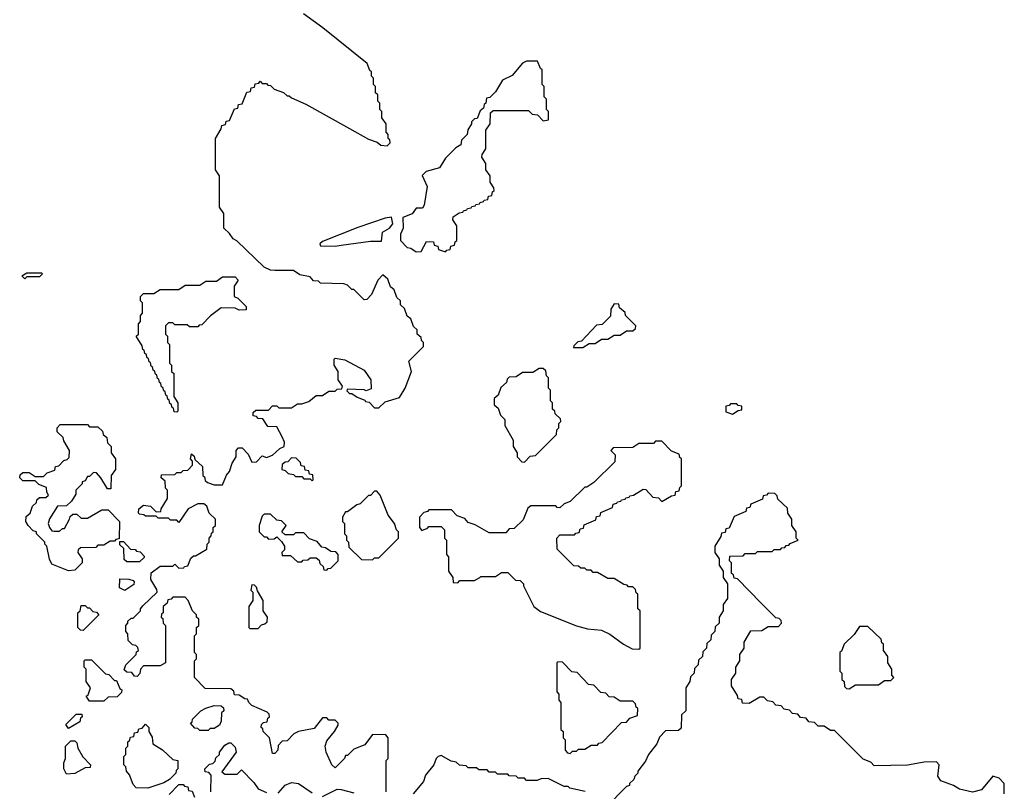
# Model space of a CAD drawing. Extents: x 2895860 to 3052244, y 542080 to 918683.
# Tile 54 of 133: x 2947000 to 2951730, y 719988 to 723696. Entities that reach past the tile are written whole.
import ezdxf

# ---------------------------------------------------------------- set-up
doc = ezdxf.new("R2010")
doc.units = 0

msp = doc.modelspace()

# ---------------------------------------------------------------- linework, layer by layer
at = {"layer": '0CON05XD'}
for points in [[(2947788.3, 721061.7), (2947791.7, 721068.3), (2947808.3, 721071.7), (2947821.7, 721108.3), (2947835, 721120), (2947845, 721120), (2947898.3, 721151.7), (2947900, 721175), (2947910, 721185), (2947910, 721205), (2947920, 721215), (2947921.7, 721228.3), (2947930, 721235), (2947930, 721255), (2947940, 721265), (2947940, 721295), (2947910, 721325), (2947898.3, 721358.3), (2947885, 721370), (2947855, 721370), (2947810, 721345), (2947765, 721280), (2947755, 721290), (2947725, 721290), (2947715, 721300), (2947665, 721300), (2947655, 721310), (2947605, 721310), (2947597, 721317), (2947575, 721320), (2947570, 721325), (2947572.5, 721345), (2947595, 721362.5), (2947628.3, 721358.3), (2947655, 721330), (2947678.3, 721331.7), (2947680, 721345), (2947710, 721395), (2947710, 721435), (2947700, 721445), (2947698.3, 721478.3), (2947680, 721495), (2947681.7, 721508.3), (2947745, 721510), (2947755, 721520), (2947775, 721520), (2947785, 721530), (2947808.3, 721531.7), (2947830, 721555), (2947830, 721575), (2947820, 721585), (2947825, 721610), (2947838.3, 721598.3), (2947841.7, 721581.7), (2947878.3, 721548.3), (2947880, 721505), (2947888.3, 721498.3), (2947891.7, 721481.7), (2947901.7, 721471.7), (2947935, 721460), (2947975, 721460), (2947993, 721507), (2948007.5, 721525), (2948020, 721565), (2948040, 721595), (2948040, 721625), (2948051.7, 721638.3), (2948068.3, 721638.3), (2948098.3, 721608.3), (2948115, 721570), (2948138.3, 721571.7), (2948165, 721600), (2948185, 721592.5), (2948215, 721602.5), (2948250, 721635), (2948270, 721645), (2948272.5, 721665), (2948261.7, 721691.7), (2948235, 721740), (2948191.7, 721741.7), (2948168.3, 721778.3), (2948145, 721780), (2948138.3, 721788.3), (2948121.7, 721791.7), (2948121.7, 721808.3), (2948135, 721820), (2948195, 721820), (2948215, 721840), (2948235, 721840), (2948245, 721830), (2948305, 721830), (2948335, 721850), (2948355, 721850), (2948388.3, 721861.7), (2948425, 721890), (2948455, 721890), (2948485, 721910), (2948515, 721910), (2948525, 721920), (2948548.3, 721921.7), (2948550, 721935), (2948530, 721965), (2948530, 722005), (2948510, 722035), (2948510, 722065), (2948515, 722070), (2948561.7, 722061.7), (2948655, 722012.5), (2948687.5, 721965), (2948688.3, 721921.7), (2948665, 721912.5), (2948655, 721917.5), (2948575, 721920), (2948571.7, 721911.7), (2948585, 721900), (2948595, 721900), (2948621.7, 721881.7), (2948658.3, 721868.3), (2948661.7, 721861.7), (2948678.3, 721858.3), (2948705, 721830), (2948725, 721830), (2948755, 721860), (2948825, 721880), (2948852.5, 721925), (2948882.5, 722005), (2948870, 722055), (2948940, 722125), (2948940, 722145), (2948930, 722155), (2948928.3, 722168.3), (2948910, 722185), (2948910, 722205), (2948891.7, 722221.7), (2948878.3, 722258.3), (2948861.7, 722271.7), (2948848.3, 722308.3), (2948830, 722325), (2948830, 722345), (2948811.7, 722361.7), (2948798.3, 722398.3), (2948781.7, 722411.7), (2948768.3, 722448.3), (2948745, 722470), (2948720, 722445), (2948690, 722375), (2948668.3, 722351.7), (2948655, 722350), (2948605, 722400), (2948595, 722400), (2948575, 722420), (2948557, 722427), (2948445, 722430), (2948435, 722440), (2948411.7, 722441.7), (2948395, 722460), (2948345, 722470), (2948315, 722490), (2948225, 722490), (2948205, 722492.5), (2948175, 722507.5), (2948043, 722633), (2948025, 722642.5), (2948008.3, 722668.3), (2947980, 722695), (2947980, 722765), (2947960, 722795), (2947960, 722945), (2947940, 722975), (2947940, 723125), (2947968.3, 723171.7), (2947971.7, 723188.3), (2947988.3, 723191.7), (2947991.7, 723208.3), (2948008.3, 723211.7), (2948031.7, 723268.3), (2948048.3, 723271.7), (2948051.7, 723288.3), (2948068.3, 723291.7), (2948091.7, 723348.3), (2948108.3, 723351.7), (2948111.7, 723368.3), (2948128.3, 723371.7), (2948131.7, 723388.3), (2948148.3, 723391.7), (2948155, 723400), (2948165, 723390), (2948185, 723390), (2948191.7, 723381.7), (2948205, 723380), (2948221.7, 723361.7), (2948267, 723347), (2948285, 723330), (2948295, 723330), (2948305, 723320), (2948375, 723290), (2948585, 723172.5), (2948675, 723122.5), (2948717, 723107), (2948735, 723092.5), (2948765, 723090), (2948780, 723105), (2948778.3, 723118.3), (2948770, 723125), (2948770, 723145), (2948760, 723155), (2948760, 723195), (2948740, 723225), (2948740, 723255), (2948730, 723265), (2948730, 723295), (2948720, 723305), (2948720, 723335), (2948710, 723345), (2948710, 723375), (2948700, 723385), (2948700, 723415), (2948690, 723425), (2948690, 723445), (2948681.7, 723451.7), (2948670, 723485), (2948456.4, 723656.4), (2948363.6, 723723.6)], [(2949045, 722580), (2949051.7, 722588.3), (2949068.3, 722591.7), (2949071.7, 722608.3), (2949088.3, 722611.7), (2949091.7, 722628.3), (2949100, 722635), (2949100, 722705), (2949080, 722735), (2949081.7, 722748.3), (2949111.7, 722768.3), (2949128.3, 722771.7), (2949131.7, 722778.3), (2949148.3, 722781.7), (2949151.7, 722788.3), (2949168.3, 722791.7), (2949171.7, 722798.3), (2949188.3, 722801.7), (2949191.7, 722808.3), (2949208.3, 722811.7), (2949211.7, 722818.3), (2949228.3, 722821.7), (2949231.7, 722828.3), (2949248.3, 722831.7), (2949251.7, 722848.3), (2949268.3, 722851.7), (2949271.7, 722868.3), (2949280, 722875), (2949278.3, 722888.3), (2949260, 722915), (2949260, 722945), (2949240, 722975), (2949240, 723005), (2949220, 723035), (2949221.7, 723048.3), (2949240, 723075), (2949240, 723165), (2949260, 723195), (2949261.7, 723248.3), (2949275, 723260), (2949445, 723260), (2949461.7, 723241.7), (2949488.3, 723238.3), (2949515, 723210), (2949540, 723215), (2949540, 723255), (2949530, 723265), (2949530, 723315), (2949520, 723325), (2949520, 723375), (2949510, 723385), (2949510, 723455), (2949501.7, 723461.7), (2949487, 723497), (2949435, 723496.7), (2949415, 723487.5), (2949365, 723427.5), (2949320, 723405), (2949285, 723350), (2949258.3, 723321.7), (2949241.7, 723318.3), (2949240, 723295), (2949231.7, 723288.3), (2949228.3, 723271.7), (2949211.7, 723258.3), (2949198.3, 723221.7), (2949185, 723220), (2949170, 723205), (2949170, 723195), (2949153, 723167), (2949150, 723145), (2949123, 723117), (2949120, 723095), (2949095, 723080), (2949045, 723030), (2949016.4, 722983.6), (2948953, 722967), (2948933, 722947), (2948957.5, 722895), (2948942.5, 722805), (2948935, 722790), (2948905, 722790), (2948885, 722762.5), (2948840, 722745), (2948842.5, 722695), (2948830, 722665), (2948830, 722635), (2948861.7, 722601.7), (2948878.3, 722598.3), (2948905, 722580), (2948928.3, 722581.7), (2948955, 722630), (2948988.3, 722628.3), (2948991.7, 722611.7), (2949008.3, 722608.3), (2949011.7, 722591.7), (2949045, 722580)], [(2948515, 722607.5), (2948545, 722612.5), (2948685, 722632.5), (2948738.3, 722631.7), (2948743.3, 722675), (2948776.1, 722693.9), (2948793.3, 722715), (2948786.7, 722746.7), (2948755, 722742.5), (2948625, 722697.5), (2948455, 722630), (2948441.7, 722618.3), (2948445, 722610), (2948515, 722607.5)], [(2947025, 722450), (2947010, 722465), (2947035, 722480), (2947105, 722480), (2947110, 722475), (2947095, 722460), (2947035, 722460), (2947025, 722450)], [(2947755, 721810), (2947741.7, 721811.7), (2947738.3, 721828.3), (2947731.7, 721831.7), (2947728.3, 721848.3), (2947721.7, 721851.7), (2947718.3, 721868.3), (2947711.7, 721871.7), (2947708.3, 721888.3), (2947701.7, 721891.7), (2947698.3, 721908.3), (2947691.7, 721911.7), (2947688.3, 721928.3), (2947681.7, 721931.7), (2947678.3, 721948.3), (2947671.7, 721951.7), (2947668.3, 721968.3), (2947661.7, 721971.7), (2947658.3, 721988.3), (2947651.7, 721991.7), (2947648.3, 722008.3), (2947641.7, 722011.7), (2947638.3, 722028.3), (2947631.7, 722031.7), (2947628.3, 722048.3), (2947621.7, 722051.7), (2947618.3, 722068.3), (2947611.7, 722071.7), (2947608.3, 722088.3), (2947601.7, 722091.7), (2947598.3, 722108.3), (2947591.7, 722111.7), (2947588.3, 722128.3), (2947560, 722175), (2947570, 722185), (2947570, 722235), (2947580, 722245), (2947580, 722275), (2947590, 722285), (2947590, 722335), (2947580, 722345), (2947580, 722365), (2947595, 722380), (2947645, 722380), (2947675, 722400), (2947765, 722400), (2947795, 722420), (2947865, 722420), (2947895, 722440), (2947945, 722440), (2947975, 722460), (2948035, 722460), (2948050, 722445), (2948030, 722415), (2948030, 722365), (2948048.3, 722358.3), (2948088.3, 722318.3), (2948088.3, 722301.7), (2948055, 722300), (2948035, 722310), (2947968.3, 722311.7), (2947917, 722273), (2947875, 722230), (2947861.7, 722228.3), (2947855, 722220), (2947815, 722220), (2947805, 722230), (2947745, 722230), (2947735, 722240), (2947715, 722240), (2947700, 722225), (2947700, 722185), (2947710, 722175), (2947710, 722145), (2947720, 722135), (2947720, 722045), (2947730, 722035), (2947730, 722005), (2947740, 721995), (2947740, 721885), (2947760, 721855), (2947760, 721815), (2947755, 721810)], [(2949705, 722120), (2949735, 722140), (2949765, 722140), (2949795, 722160), (2949825, 722160), (2949855, 722180), (2949885, 722180), (2949915, 722200), (2949945, 722200), (2949958.3, 722211.7), (2949960, 722225), (2949910, 722275), (2949908.3, 722288.3), (2949881.7, 722311.7), (2949878.3, 722328.3), (2949855, 722330), (2949840, 722305), (2949838.3, 722271.7), (2949798.3, 722231.7), (2949771.7, 722228.3), (2949698.3, 722151.7), (2949681.7, 722148.3), (2949661.7, 722128.3), (2949660, 722120), (2949705, 722120)], [(2949425, 721570), (2949451.7, 721598.3), (2949478.3, 721601.7), (2949578.3, 721701.7), (2949580, 721725), (2949590, 721735), (2949590, 721755), (2949600, 721765), (2949598.3, 721778.3), (2949571.7, 721801.7), (2949570, 721815), (2949560, 721825), (2949560, 721855), (2949550, 721865), (2949550, 721915), (2949540, 721925), (2949540, 721975), (2949530, 721985), (2949528.3, 722008.3), (2949515, 722020), (2949495, 722020), (2949465, 722000), (2949415, 722000), (2949385, 721980), (2949351.7, 721978.3), (2949341.7, 721968.3), (2949338.3, 721951.7), (2949311.7, 721928.3), (2949298.3, 721891.7), (2949280, 721875), (2949280, 721845), (2949298.3, 721828.3), (2949310, 721795), (2949330, 721775), (2949330, 721745), (2949370, 721675), (2949370, 721645), (2949390, 721615), (2949390, 721595), (2949411.7, 721571.7), (2949425, 721570)], [(2950425, 721800), (2950451.7, 721818.3), (2950468.3, 721821.7), (2950468.3, 721838.3), (2950451.7, 721841.7), (2950445, 721850), (2950415, 721850), (2950408.3, 721841.7), (2950391.7, 721838.3), (2950391.7, 721811.7), (2950425, 721800)], [(2947235, 721047.5), (2947155, 721080), (2947143, 721103), (2947130, 721165), (2947120, 721175), (2947120, 721185), (2947080, 721225), (2947080, 721235), (2947065, 721240), (2947040, 721265), (2947030, 721285), (2947031.7, 721308.3), (2947050, 721325), (2947061.7, 721358.3), (2947080, 721375), (2947081.7, 721388.3), (2947095, 721400), (2947125, 721400), (2947138.3, 721411.7), (2947130, 721425), (2947128.3, 721448.3), (2947091.7, 721461.7), (2947075, 721480), (2947015, 721480), (2947000, 721495), (2947001.7, 721508.3), (2947015, 721520), (2947045, 721520), (2947075, 721500), (2947115, 721500), (2947131.7, 721518.3), (2947168.3, 721531.7), (2947171.7, 721548.3), (2947188.3, 721551.7), (2947211.7, 721578.3), (2947228.3, 721581.7), (2947238.3, 721591.7), (2947240, 721625), (2947211.7, 721671.7), (2947208.3, 721688.3), (2947180, 721715), (2947180, 721735), (2947195, 721750), (2947325, 721750), (2947335, 721740), (2947375, 721740), (2947398.3, 721718.3), (2947401.7, 721701.7), (2947418.3, 721688.3), (2947421.7, 721661.7), (2947440, 721645), (2947440, 721615), (2947460, 721585), (2947460, 721535), (2947440, 721505), (2947438.3, 721441.7), (2947421.7, 721441.7), (2947390, 721495), (2947368.3, 721518.3), (2947355, 721520), (2947335, 721500), (2947325, 721500), (2947315, 721480), (2947300, 721475), (2947300, 721465), (2947270, 721435), (2947270, 721415), (2947248.3, 721381.7), (2947225, 721360), (2947181.7, 721358.3), (2947143, 721297), (2947137.5, 721275), (2947142.5, 721255), (2947155, 721240), (2947165, 721237.5), (2947191.7, 721238.3), (2947205, 721250), (2947215, 721250), (2947240, 721295), (2947241.7, 721308.3), (2947255, 721320), (2947275, 721320), (2947295, 721300), (2947325, 721300), (2947395, 721340), (2947425, 721340), (2947480, 721285), (2947478.3, 721201.7), (2947461.7, 721198.3), (2947455, 721190), (2947435, 721190), (2947405, 721170), (2947375, 721170), (2947365, 721160), (2947291.7, 721158.3), (2947281.7, 721148.3), (2947280, 721135), (2947300, 721105), (2947300, 721085), (2947265, 721050), (2947235, 721047.5)], [(2949975, 720670), (2949980, 720675), (2949980, 720855), (2949970, 720865), (2949970, 720935), (2949961.7, 720941.7), (2949958.3, 720958.3), (2949945, 720970), (2949925, 720970), (2949918.3, 720978.3), (2949901.7, 720981.7), (2949855, 721010), (2949825, 721010), (2949775, 721040), (2949755, 721040), (2949745, 721050), (2949725, 721050), (2949715, 721060), (2949695, 721060), (2949685, 721070), (2949661.7, 721071.7), (2949581.7, 721151.7), (2949580, 721205), (2949595, 721220), (2949665, 721220), (2949671.7, 721228.3), (2949688.3, 721231.7), (2949691.7, 721248.3), (2949708.3, 721251.7), (2949711.7, 721268.3), (2949768.3, 721291.7), (2949771.7, 721308.3), (2949788.3, 721311.7), (2949791.7, 721328.3), (2949848.3, 721351.7), (2949851.7, 721368.3), (2949868.3, 721371.7), (2949871.7, 721378.3), (2949888.3, 721381.7), (2949891.7, 721388.3), (2949908.3, 721391.7), (2949911.7, 721398.3), (2949928.3, 721401.7), (2949931.7, 721408.3), (2949948.3, 721411.7), (2949995, 721440), (2950008.3, 721438.3), (2950041.7, 721401.7), (2950068.3, 721398.3), (2950085, 721380), (2950131.7, 721408.3), (2950148.3, 721411.7), (2950151.7, 721428.3), (2950168.3, 721431.7), (2950171.7, 721448.3), (2950180, 721455), (2950180, 721585), (2950171.7, 721591.7), (2950168.3, 721608.3), (2950131.7, 721621.7), (2950085, 721670), (2950055, 721670), (2950045, 721660), (2949975, 721660), (2949945, 721640), (2949851.7, 721638.3), (2949840, 721625), (2949860, 721605), (2949858.3, 721571.7), (2949758.3, 721471.7), (2949725, 721450), (2949715, 721450), (2949645, 721380), (2949615, 721370), (2949595, 721350), (2949581.7, 721351.7), (2949575, 721360), (2949455, 721360), (2949441.7, 721348.3), (2949418.3, 721291.7), (2949375, 721250), (2949351.7, 721248.3), (2949335, 721230), (2949255, 721230), (2949188.3, 721268.3), (2949155, 721280), (2949138.3, 721298.3), (2949101.7, 721311.7), (2949075, 721340), (2948965, 721340), (2948958.3, 721331.7), (2948941.7, 721328.3), (2948920, 721305), (2948920, 721255), (2948931.7, 721241.7), (2948958.3, 721251.7), (2948965, 721260), (2949025, 721260), (2949040, 721245), (2949040, 721205), (2949050, 721195), (2949050, 721125), (2949060, 721115), (2949060, 721045), (2949080, 721015), (2949081.7, 720991.7), (2949105, 720990), (2949115, 721000), (2949185, 721000), (2949210, 721015), (2949215, 721020), (2949285, 721020), (2949315, 721040), (2949345, 721040), (2949381.7, 721001.7), (2949405, 721000), (2949420, 720985), (2949420, 720975), (2949470, 720875), (2949501.7, 720851.7), (2949675, 720783.3), (2949728.3, 720768.3), (2949795, 720762.5), (2949835, 720742.5), (2949900, 720695), (2949943, 720673), (2949975, 720670)], [(2948405, 721480), (2948410, 721485), (2948408.3, 721508.3), (2948391.7, 721511.7), (2948388.3, 721528.3), (2948371.7, 721531.7), (2948368.3, 721548.3), (2948351.7, 721551.7), (2948348.3, 721568.3), (2948328.3, 721588.3), (2948305, 721590), (2948288.3, 721571.7), (2948275, 721570), (2948261.7, 721558.3), (2948260, 721535), (2948275, 721530), (2948290, 721515), (2948315, 721510), (2948325, 721500), (2948355, 721500), (2948365, 721490), (2948395, 721490), (2948405, 721480)], [(2948695, 721100), (2948705, 721110), (2948725, 721110), (2948820, 721205), (2948820, 721235), (2948810, 721245), (2948800, 721275), (2948770, 721315), (2948731.7, 721411.7), (2948715, 721430), (2948705, 721430), (2948685, 721410), (2948675, 721410), (2948635, 721370), (2948620, 721365), (2948575, 721330), (2948565, 721330), (2948550, 721305), (2948550, 721285), (2948560, 721275), (2948560, 721225), (2948570, 721215), (2948570, 721195), (2948580, 721185), (2948581.7, 721161.7), (2948641.7, 721101.7), (2948695, 721100)], [(2951730, 719975), (2951730, 720025), (2951705, 720050), (2951675, 720060), (2951620, 719995), (2951577, 719983), (2951515, 719997.5), (2951485.9, 720015.9), (2951425, 720037.5), (2951410.7, 720060.7), (2951417.5, 720115), (2951405, 720130), (2951345, 720127.5), (2951265, 720112.5), (2951105, 720110), (2951088.3, 720128.3), (2951051.7, 720141.7), (2950915, 720280), (2950895, 720280), (2950865, 720300), (2950835, 720300), (2950818.3, 720318.3), (2950791.7, 720321.7), (2950778.3, 720338.3), (2950751.7, 720341.7), (2950738.3, 720358.3), (2950711.7, 720361.7), (2950698.3, 720378.3), (2950671.7, 720381.7), (2950658.3, 720398.3), (2950631.7, 720401.7), (2950618.3, 720418.3), (2950591.7, 720421.7), (2950575, 720440), (2950555, 720440), (2950505, 720410), (2950471.7, 720411.7), (2950468.3, 720428.3), (2950451.7, 720431.7), (2950448.3, 720448.3), (2950420, 720495), (2950420, 720525), (2950440, 720555), (2950440, 720585), (2950460, 720615), (2950460, 720645), (2950480, 720675), (2950480, 720705), (2950511.7, 720758.3), (2950565, 720760), (2950595, 720780), (2950645, 720780), (2950660, 720795), (2950658.3, 720808.3), (2950648.3, 720818.3), (2950631.7, 720821.7), (2950561.7, 720891.7), (2950448.3, 721008.3), (2950431.7, 721011.7), (2950428.3, 721028.3), (2950420, 721035), (2950420, 721085), (2950410, 721095), (2950411.7, 721118.3), (2950475, 721120), (2950485, 721130), (2950535, 721130), (2950545, 721140), (2950615, 721140), (2950625, 721150), (2950655, 721150), (2950661.7, 721158.3), (2950675, 721160), (2950681.7, 721168.3), (2950695, 721170), (2950701.7, 721178.3), (2950740, 721195), (2950730, 721205), (2950730, 721235), (2950710, 721265), (2950710, 721295), (2950690, 721325), (2950688.3, 721348.3), (2950641.7, 721391.7), (2950638.3, 721408.3), (2950628.3, 721418.3), (2950595, 721420), (2950588.3, 721411.7), (2950571.7, 721408.3), (2950568.3, 721391.7), (2950511.7, 721368.3), (2950508.3, 721351.7), (2950491.7, 721348.3), (2950488.3, 721331.7), (2950431.7, 721308.3), (2950408.3, 721251.7), (2950391.7, 721248.3), (2950388.3, 721231.7), (2950371.7, 721228.3), (2950368.3, 721211.7), (2950340, 721165), (2950340, 721135), (2950360, 721105), (2950360, 721075), (2950380, 721045), (2950380, 721015), (2950400, 720985), (2950400, 720915), (2950380, 720885), (2950380, 720855), (2950360, 720825), (2950360, 720795), (2950341.7, 720778.3), (2950340, 720755), (2950321.7, 720738.3), (2950320, 720715), (2950301.7, 720698.3), (2950300, 720675), (2950281.7, 720658.3), (2950280, 720635), (2950261.7, 720618.3), (2950260, 720595), (2950241.7, 720578.3), (2950240, 720555), (2950221.7, 720538.3), (2950220, 720515), (2950200, 720485), (2950200, 720375), (2950180, 720355), (2950178.3, 720291.7), (2950165, 720280), (2950101.7, 720278.3), (2950073, 720247), (2950060, 720215), (2950020, 720165), (2950007, 720133), (2949970, 720085), (2949970, 720075), (2949955, 720060), (2949950, 720045), (2949930, 720025), (2949930, 720015), (2949915, 720010), (2949815, 719910)], [(2948475, 721050), (2948481.7, 721058.3), (2948495, 721060), (2948530, 721095), (2948530, 721125), (2948518.3, 721138.3), (2948495, 721140), (2948468.3, 721158.3), (2948451.7, 721161.7), (2948428.3, 721188.3), (2948391.7, 721201.7), (2948365, 721230), (2948325, 721230), (2948315, 721220), (2948275, 721220), (2948260, 721235), (2948280, 721265), (2948258.3, 721288.3), (2948235, 721290), (2948205, 721320), (2948175, 721320), (2948165, 721310), (2948150, 721265), (2948150, 721235), (2948175, 721210), (2948185, 721210), (2948195, 721200), (2948221.7, 721201.7), (2948235, 721210), (2948258.3, 721188.3), (2948272.5, 721165), (2948271.7, 721148.3), (2948260, 721135), (2948261.7, 721121.7), (2948301.7, 721121.7), (2948335, 721090), (2948355, 721090), (2948361.7, 721098.3), (2948385, 721100), (2948395, 721110), (2948425, 721110), (2948438.3, 721098.3), (2948441.7, 721081.7), (2948458.3, 721068.3), (2948461.7, 721051.7), (2948475, 721050)], [(2947575, 721090), (2947515, 721090), (2947501.7, 721101.7), (2947500, 721155), (2947481.7, 721171.7), (2947481.7, 721188.3), (2947498.3, 721188.3), (2947531.7, 721151.7), (2947555, 721150), (2947561.7, 721141.7), (2947578.3, 721138.3), (2947598.3, 721118.3), (2947598.3, 721111.7), (2947575, 721090)], [(2948760, 719985), (2948760, 720135), (2948770, 720145), (2948770, 720245), (2948758.3, 720258.3), (2948695, 720260), (2948658.3, 720211.7), (2948605, 720190), (2948575, 720160), (2948565, 720160), (2948560, 720145), (2948515, 720100), (2948500, 720115), (2948472.5, 720175), (2948467.5, 720205), (2948475, 720230), (2948512.5, 720275), (2948530, 720305), (2948530, 720315), (2948515, 720330), (2948485, 720330), (2948475, 720340), (2948455, 720340), (2948415, 720290), (2948340, 720275), (2948317, 720263), (2948285, 720230), (2948261.7, 720228.3), (2948241.7, 720208.3), (2948240, 720185), (2948225, 720170), (2948215, 720170), (2948200, 720245), (2948170, 720275), (2948168.3, 720288.3), (2948160, 720295), (2948161.7, 720308.3), (2948171.7, 720318.3), (2948188.3, 720321.7), (2948191.7, 720338.3), (2948200, 720345), (2948198.3, 720358.3), (2948188.3, 720368.3), (2948115, 720400), (2948100, 720415), (2948095, 720430), (2948081.7, 720431.7), (2948055, 720450), (2948031.7, 720451.7), (2948028.3, 720468.3), (2948015, 720480), (2947891.7, 720481.7), (2947840, 720535), (2947840, 720615), (2947850, 720625), (2947850, 720645), (2947840, 720655), (2947840, 720735), (2947850, 720745), (2947850, 720775), (2947860, 720785), (2947860, 720815), (2947850, 720825), (2947850, 720835), (2947830, 720855), (2947810, 720905), (2947795, 720920), (2947735, 720920), (2947728.3, 720911.7), (2947711.7, 720908.3), (2947708.3, 720891.7), (2947690, 720875), (2947690, 720845), (2947681.7, 720838.3), (2947680, 720825), (2947688.3, 720818.3), (2947690, 720795), (2947700, 720785), (2947700, 720605), (2947675, 720590), (2947595, 720590), (2947580, 720575), (2947577, 720553), (2947565, 720540), (2947551.7, 720541.7), (2947538.3, 720558.3), (2947515, 720560), (2947501.7, 720571.7), (2947510, 720595), (2947560, 720645), (2947561.7, 720658.3), (2947570, 720665), (2947568.3, 720678.3), (2947558.3, 720688.3), (2947541.7, 720691.7), (2947521.7, 720711.7), (2947520, 720745), (2947510, 720755), (2947510, 720785), (2947520, 720795), (2947520, 720805), (2947535, 720820), (2947545, 720820), (2947580, 720855), (2947580, 720865), (2947591.7, 720878.3), (2947660, 720945), (2947658.3, 720958.3), (2947630, 721005), (2947631.7, 721038.3), (2947675, 721070), (2947735, 721070), (2947745, 721080), (2947765, 721060), (2947788.3, 721061.7)], [(2947505, 720952.5), (2947480, 720965), (2947481.7, 721008.3), (2947525, 721007.5), (2947545, 721000), (2947550, 720995), (2947548.3, 720981.7), (2947505, 720952.5)], [(2948145, 720770), (2948161.7, 720788.3), (2948178.3, 720791.7), (2948188.3, 720801.7), (2948190, 720825), (2948170, 720855), (2948170, 720905), (2948141.7, 720951.7), (2948138.3, 720968.3), (2948128.3, 720978.3), (2948115, 720980), (2948110, 720955), (2948120, 720945), (2948120, 720905), (2948100, 720875), (2948100, 720775), (2948105, 720770), (2948145, 720770)], [(2947305, 720760), (2947291.7, 720761.7), (2947280, 720775), (2947280, 720845), (2947290, 720855), (2947295, 720880), (2947315, 720880), (2947325, 720870), (2947335, 720870), (2947351.7, 720851.7), (2947368.3, 720848.3), (2947380, 720835), (2947305, 720760)], [(2950985, 720480), (2951015, 720500), (2951125, 720500), (2951155, 720520), (2951185, 720520), (2951200, 720535), (2951190, 720545), (2951190, 720575), (2951170, 720605), (2951170, 720635), (2951150, 720665), (2951150, 720695), (2951141.7, 720701.7), (2951138.3, 720718.3), (2951075, 720780), (2951035, 720780), (2951008.3, 720741.7), (2950960, 720695), (2950948.3, 720661.7), (2950940, 720655), (2950940, 720565), (2950950, 720555), (2950950, 720525), (2950960, 720515), (2950961.7, 720491.7), (2950971.7, 720481.7), (2950985, 720480)], [(2947405, 720420), (2947335, 720420), (2947320, 720445), (2947328.3, 720451.7), (2947340, 720485), (2947320, 720515), (2947320, 720575), (2947310, 720585), (2947310, 720615), (2947315, 720620), (2947345, 720620), (2947411.7, 720551.7), (2947428.3, 720548.3), (2947455, 720520), (2947465, 720520), (2947481.7, 720481.7), (2947490, 720475), (2947488.3, 720461.7), (2947468.3, 720441.7), (2947425, 720440), (2947405, 720420)], [(2949645, 720170), (2949655, 720180), (2949675, 720180), (2949685, 720190), (2949715, 720190), (2949745, 720210), (2949775, 720210), (2949781.7, 720218.3), (2949798.3, 720221.7), (2949891.7, 720318.3), (2949915, 720320), (2949931.7, 720338.3), (2949968.3, 720351.7), (2949970, 720385), (2949961.7, 720391.7), (2949958.3, 720408.3), (2949945, 720420), (2949885, 720420), (2949855, 720440), (2949831.7, 720441.7), (2949815, 720460), (2949791.7, 720461.7), (2949758.3, 720498.3), (2949731.7, 720501.7), (2949678.3, 720558.3), (2949651.7, 720561.7), (2949608.3, 720608.3), (2949585, 720610), (2949580, 720605), (2949580, 720465), (2949590, 720455), (2949590, 720425), (2949600, 720415), (2949600, 720285), (2949610, 720275), (2949610, 720245), (2949620, 720235), (2949620, 720185), (2949631.7, 720171.7), (2949645, 720170)], [(2947905, 720280), (2947865, 720280), (2947855, 720290), (2947841.7, 720291.7), (2947820, 720315), (2947828.3, 720321.7), (2947830, 720335), (2947870, 720375), (2947895, 720387.5), (2947935, 720400), (2947968.3, 720398.3), (2947978.3, 720388.3), (2947980, 720375), (2947970, 720365), (2947967.5, 720325), (2947960, 720305), (2947935, 720290), (2947915, 720290), (2947905, 720280)], [(2947235, 720290), (2947221.7, 720308.3), (2947271.7, 720358.3), (2947298.3, 720358.3), (2947300, 720345), (2947291.7, 720338.3), (2947288.3, 720321.7), (2947235, 720290)], [(2947615, 720002.5), (2947560, 720005), (2947545, 720020), (2947527, 720067), (2947512.5, 720085), (2947510, 720105), (2947500, 720115), (2947500, 720155), (2947510, 720165), (2947510, 720195), (2947520, 720205), (2947520, 720225), (2947528.3, 720231.7), (2947531.7, 720248.3), (2947548.3, 720251.7), (2947551.7, 720268.3), (2947568.3, 720271.7), (2947571.7, 720288.3), (2947588.3, 720291.7), (2947605, 720310), (2947620, 720295), (2947620, 720275), (2947637, 720247), (2947640, 720215), (2947686.4, 720186.4), (2947735, 720140), (2947760, 720135), (2947760, 720095), (2947751.7, 720088.3), (2947750, 720075), (2947720, 720045), (2947691.7, 720028.3), (2947615, 720002.5)], [(2947225, 720070), (2947212.5, 720095), (2947212.5, 720125), (2947220, 720145), (2947220, 720205), (2947245, 720230), (2947265, 720230), (2947275, 720220), (2947280, 720195), (2947303, 720153), (2947340, 720115), (2947338.3, 720101.7), (2947315, 720100), (2947265, 720072.5), (2947225, 720070)], [(2947917.5, 719985), (2947920, 720065), (2947908.3, 720078.3), (2947891.7, 720081.7), (2947890, 720095), (2947911.7, 720118.3), (2947928.3, 720121.7), (2947938.3, 720131.7), (2947941.7, 720148.3), (2947960, 720165), (2947960, 720175), (2947985, 720210), (2948005, 720220), (2948015, 720220), (2948035, 720200), (2948040, 720175), (2947971.7, 720081.7), (2947985, 720070), (2948045, 720070), (2948065, 720090), (2948125, 720030), (2948145, 720000), (2948185, 719982.5)], [(2949351.7, 720061.7), (2949345, 720070), (2949295, 720070), (2949285, 720080), (2949255, 720080), (2949245, 720090), (2949205, 720090), (2949195, 720100), (2949155, 720100), (2949145, 720110), (2949113, 720113), (2949097, 720127), (2949073, 720133), (2949025, 720160), (2949010, 720155), (2949000, 720145), (2948990, 720115), (2948950, 720065), (2948940, 720035), (2948890, 719975)], [(2949717, 719987), (2949643, 720003), (2949635, 720010), (2949615, 720010), (2949539.3, 720049.3), (2949505, 720047.5), (2949485, 720040), (2949435, 720040), (2949425, 720050), (2949395, 720050), (2949385, 720060), (2949351.7, 720061.7)], [(2947718.3, 719971.7), (2947765, 720020), (2947785, 720020), (2947791.7, 720011.7), (2947808.3, 720008.3), (2947811.7, 719991.7), (2947828.3, 719988.3), (2947840, 719960)], [(2948241.7, 719978.3), (2948275, 720017.5), (2948305, 720030), (2948340, 720025), (2948405, 719980)], [(2948455, 719962.5), (2948525, 719997.5), (2948545, 719996.7), (2948605, 719980)]]:
    msp.add_lwpolyline(points, dxfattribs=at)

doc.saveas('drawing.dxf')
